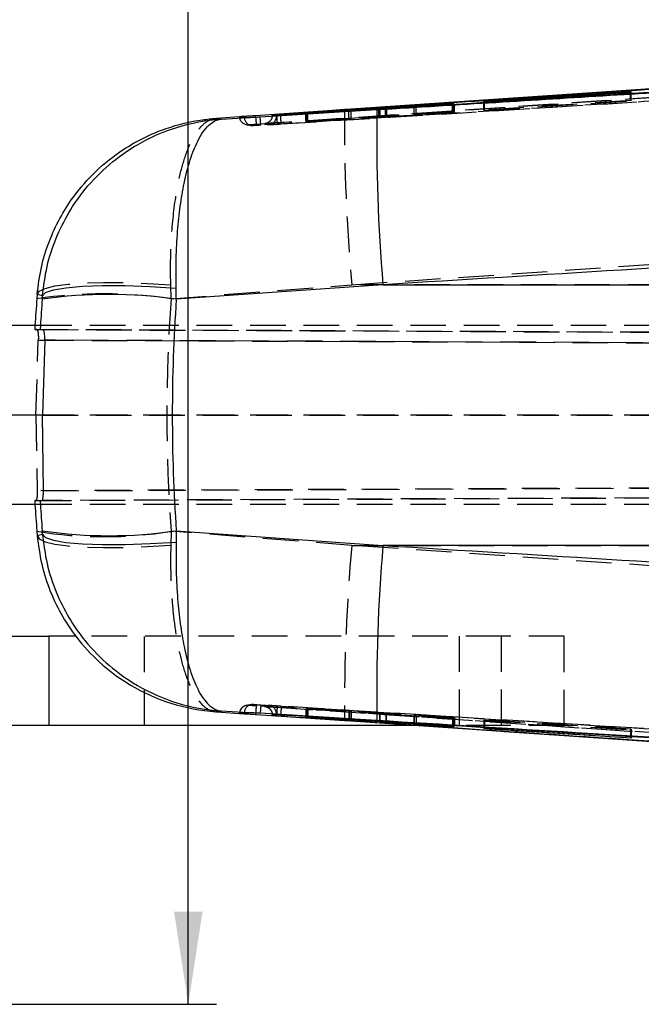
# Model space of a CAD drawing. Extents: x 72 to 515, y 20 to 374.
# Tile 3 of 25: x 167 to 196, y 43 to 90. Entities that reach past the tile are written whole.
import ezdxf

# ---------------------------------------------------------------- set-up
doc = ezdxf.new("R2010")
doc.units = 0
doc.header["$LTSCALE"] = 1.333333
doc.linetypes.add('HIDDEN', pattern=[1.905, 1.27, -0.635])
doc.layers.get('0').update_dxf_attribs({"linetype": 'CONTINUOUS'})
doc.styles.add('SLDTEXTSTYLE0', font='TXT', dxfattribs={"width": 0.75})
doc.dimstyles.new('SLDDIMSTYLE6', dxfattribs={"dimtxt": 4.666667, "dimasz": 4.402667, "dimexe": 0, "dimexo": 0.0625, "dimgap": 1.166667, "dimtad": 1, "dimdec": 1, "dimrnd": 1e-09, "dimzin": 12, "dimtxsty": 'SLDTEXTSTYLE0', "dimsah": 1, "dimcen": 0.09, "dimazin": 3, "dimtfac": 1, "dimtofl": 0, "dimtmove": 0, "dimatfit": 3, "dimtolj": 1, "dimtzin": 12})

# ---------------------------------------------------------------- blocks, each defined once
blk = doc.blocks.new('_D_8')
at = {"color": 179, "linetype": 'CONTINUOUS'}
for p, q in [((174.564, 98.956), (174.564, 122.746)), ((140.305, 98.956), (175.898, 98.956)), ((174.564, 43.465), (174.564, 98.956)), ((147.305, 43.465), (175.898, 43.465))]:
    blk.add_line(p, q, dxfattribs=at)
for points in [[(174.564, 98.956), (173.887, 94.554), (175.242, 94.554)], [(174.564, 43.465), (175.242, 47.868), (173.887, 47.868)]]:
    blk.add_solid(points, dxfattribs=at)
at = {"color": 179, "linetype": 'CONTINUOUS', "insert": (168.549, 106.886, 50.091), "char_height": 4.6667, "attachment_point": 1, "rotation": 90, "style": 'SLDTEXTSTYLE0'}
blk.add_mtext('55,5', dxfattribs=at)

msp = doc.modelspace()

# ---------------------------------------------------------------- linework, layer by layer
at = {"color": 7, "linetype": 'CONTINUOUS'}
for p, q in [((196.5862, 86.9602), (182.2903, 85.987)), ((195.5889, 86.806), (188.6154, 86.3529)), ((188.6362, 86.3402), (195.6097, 86.7887)), ((195.6097, 86.7887), (195.5889, 86.806)), ((195.5889, 86.7873), (195.5889, 86.806)), ((187.1284, 86.2776), (183.9306, 86.0505)), ((183.9937, 86.0403), (187.2142, 86.2289)), ((185.2916, 86.1312), (185.2916, 86.1163)), ((185.3905, 86.139), (187.1524, 86.2636)), ((187.1906, 86.2419), (185.3944, 86.1364)), ((185.3944, 86.1223), (185.3944, 86.1364)), ((187.1524, 86.2636), (187.1284, 86.2776)), ((187.1284, 86.2619), (187.1284, 86.2776)), ((187.2142, 86.2289), (187.1906, 86.2419)), ((187.1906, 86.2276), (187.1906, 86.2419)), ((188.6154, 86.3529), (188.6362, 86.3402)), ((177.221, 85.6426), (175.8983, 85.5526)), ((178.5577, 85.6996), (178.551, 85.6598)), ((178.5577, 85.7261), (178.5577, 85.726)), ((178.7606, 85.6834), (178.5577, 85.726)), ((178.5577, 85.726), (178.5577, 85.6996)), ((178.5577, 85.6996), (178.5577, 85.6996)), ((178.7407, 85.7393), (178.7601, 85.7406)), ((178.9589, 85.6933), (178.9586, 85.6932)), ((178.9589, 85.6949), (178.9589, 85.6933)), ((183.629, 86.0309), (180.1523, 85.8182)), ((180.1523, 85.8182), (180.1767, 85.8096)), ((180.1767, 85.8096), (182.1978, 85.9327)), ((182.2022, 85.9306), (180.2185, 85.7952)), ((180.2185, 85.7952), (180.2439, 85.7868)), ((180.2439, 85.7868), (183.6919, 86.0209)), ((182.2903, 85.987), (181.9863, 85.9662)), ((182.3003, 85.9264), (182.3003, 85.9379)), ((182.3034, 85.9266), (182.3034, 85.9381)), ((176.1465, 85.5164), (177.4146, 85.5944)), ((183.8152, 77.6493), (173.9941, 76.956)), ((183.8152, 77.6493), (241.9633, 77.6493)), ((167.3821, 77.1819), (167.3657, 76.9787)), ((173.9941, 76.956), (173.9831, 77.4927)), ((167.6207, 76.956), (167.6335, 77.1213)), ((167.593, 75.7069), (165.5387, 75.7069)), ((167.6063, 75.5181), (167.6514, 75.5179)), ((167.7379, 75.0176), (167.6288, 71.4569)), ((167.6288, 71.4569), (165.5387, 71.4569)), ((167.6757, 67.8611), (167.6288, 71.4569)), ((167.5914, 67.3957), (167.6067, 67.3957)), ((167.593, 67.2069), (165.5387, 67.2069)), ((167.6335, 65.7925), (167.6207, 65.9579)), ((173.9941, 65.9579), (173.9831, 65.4211)), ((173.9941, 65.9579), (183.8152, 65.2645)), ((167.3657, 65.9351), (167.3821, 65.7319)), ((241.9633, 65.2645), (183.8152, 65.2645)), ((165.8328, 60.9569), (167.9413, 60.9569)), ((167.9413, 60.9569), (167.9413, 56.7069)), ((169.2289, 60.9569), (167.9413, 60.9569)), ((175.8983, 57.3612), (177.221, 57.2712)), ((177.4146, 57.3194), (176.1465, 57.3974)), ((178.551, 57.254), (178.5577, 57.2142)), ((178.7606, 57.2304), (178.5577, 57.1878)), ((178.5577, 57.2142), (178.5577, 57.1878)), ((178.5577, 57.2142), (178.5577, 57.2142)), ((178.5577, 57.1878), (178.5577, 57.1878)), ((178.7407, 57.1745), (178.7601, 57.1732)), ((178.9586, 57.2206), (178.9589, 57.2205)), ((178.9589, 57.2205), (178.9589, 57.2189)), ((180.1508, 57.0956), (180.1769, 57.1046)), ((183.6646, 56.8807), (180.1508, 57.0956)), ((180.1769, 57.1046), (182.1976, 56.9814)), ((180.2199, 57.1188), (180.2451, 57.1269)), ((182.2037, 56.9834), (180.2199, 57.1188)), ((180.2451, 57.1269), (183.6568, 56.8953)), ((167.9413, 56.7069), (165.8328, 56.7069)), ((185.5208, 56.7069), (167.9413, 56.7069)), ((181.9863, 56.9476), (182.2903, 56.9268)), ((182.2037, 56.9939), (182.2037, 56.9834)), ((182.2903, 56.9268), (196.5862, 55.9536)), ((182.3041, 56.976), (182.3041, 56.9871)), ((183.9583, 56.8759), (187.2159, 56.685)), ((187.1274, 56.6365), (183.9664, 56.8611)), ((185.2916, 56.7978), (185.2916, 56.7824)), ((185.2934, 56.7977), (185.2934, 56.7827)), ((185.2934, 56.7827), (185.2936, 56.7824)), ((185.3891, 56.7748), (187.1517, 56.6502)), ((185.3956, 56.7917), (185.3956, 56.7773)), ((187.1911, 56.6718), (185.3956, 56.7773)), ((187.1274, 56.652), (187.1274, 56.6365)), ((187.1517, 56.6502), (187.1274, 56.6365)), ((187.1911, 56.6864), (187.1911, 56.6718)), ((187.2159, 56.685), (187.1911, 56.6718)), ((188.615, 56.5609), (188.6364, 56.5736)), ((195.5885, 56.1078), (188.615, 56.5609)), ((188.6364, 56.5736), (195.6099, 56.125)), ((189.5823, 56.4292), (224.671, 54.0373)), ((195.5885, 56.1264), (195.5885, 56.1078)), ((195.6099, 56.125), (195.5885, 56.1078))]:
    msp.add_line(p, q, dxfattribs=at)
at = {"color": 7, "linetype": 'HIDDEN'}
for p, q in [((195.5889, 86.3972), (195.5889, 86.7873)), ((195.6097, 86.3795), (195.6097, 86.7887)), ((185.2916, 86.1163), (185.2916, 85.7243)), ((185.2928, 85.7245), (185.2928, 86.1314)), ((185.3905, 85.7321), (185.3905, 86.139)), ((185.3944, 85.7294), (185.3944, 86.1223)), ((187.1284, 85.8706), (187.1284, 86.2619)), ((187.1524, 85.8564), (187.1524, 86.2636)), ((187.1906, 85.8342), (187.1906, 86.2276)), ((187.2142, 85.8209), (187.2142, 86.2289)), ((195.5889, 86.3972), (188.6154, 85.9453)), ((188.6154, 85.9453), (188.6154, 86.3529)), ((188.6362, 85.9323), (195.6097, 86.3795)), ((188.6362, 85.9323), (188.6362, 86.3402)), ((195.6097, 86.3795), (195.5889, 86.3972)), ((178.5577, 85.726), (178.5577, 85.6997)), ((178.7606, 85.659), (178.708, 85.6695)), ((178.7606, 85.6727), (178.7606, 85.659)), ((180.1523, 85.4127), (180.1523, 85.8182)), ((183.629, 85.6245), (180.1523, 85.4127)), ((180.1767, 85.4042), (180.1767, 85.8096)), ((180.2185, 85.3897), (180.2185, 85.7952)), ((180.2439, 85.381), (180.2439, 85.7868)), ((180.2439, 85.381), (183.6919, 85.6143)), ((182.1978, 85.5267), (182.1978, 85.9327)), ((182.2022, 85.5245), (182.2022, 85.9198)), ((182.3003, 85.5318), (182.3003, 85.9264)), ((182.3034, 85.5321), (182.3034, 85.9266)), ((183.629, 85.6245), (183.629, 86.0166)), ((183.6919, 85.6143), (183.6919, 86.0209)), ((183.9306, 85.6441), (183.9306, 86.0505)), ((187.1284, 85.8706), (183.9306, 85.6441)), ((183.9937, 85.6336), (183.9937, 86.0403)), ((183.9937, 85.6336), (187.2142, 85.8209)), ((185.3905, 85.7321), (187.1524, 85.8564)), ((187.1906, 85.8342), (185.3944, 85.7294)), ((187.1524, 85.8564), (187.1284, 85.8706)), ((187.2142, 85.8209), (187.1906, 85.8342)), ((188.6154, 85.9453), (188.6362, 85.9323)), ((177.3191, 85.2569), (177.5575, 85.215)), ((180.1523, 85.4127), (180.1767, 85.4042)), ((180.1767, 85.4042), (182.1978, 85.5267)), ((182.2022, 85.5245), (180.2185, 85.3897)), ((180.2185, 85.3897), (180.2439, 85.381)), ((173.7447, 76.9787), (182.3351, 77.6493)), ((225.0882, 77.6493), (182.3351, 77.6493)), ((173.7447, 76.9787), (173.7287, 77.6376)), ((167.3604, 75.5179), (167.2659, 75.5184)), ((167.2659, 75.5184), (167.5248, 75.5184)), ((270.4406, 75.0681), (167.3604, 75.5179)), ((167.5248, 75.5184), (167.6063, 75.5181)), ((232.5333, 75.7069), (167.593, 75.7069)), ((167.6514, 75.5179), (254.4762, 75.139)), ((167.3239, 71.4569), (167.4333, 75.0176)), ((167.4333, 75.0176), (270.7512, 74.5668)), ((254.5955, 74.6385), (167.7379, 75.0176)), ((167.3239, 71.4569), (167.378, 67.8611)), ((270.7512, 71.4411), (167.3239, 71.4569)), ((167.6288, 71.4569), (254.5955, 71.4436)), ((232.5333, 71.4569), (167.6288, 71.4569)), ((270.855, 68.3126), (167.378, 67.8611)), ((167.3223, 67.3957), (270.5451, 67.8461)), ((167.6757, 67.8611), (255.0592, 68.2424)), ((167.3223, 67.3957), (167.2659, 67.3954)), ((167.2659, 67.3954), (167.5248, 67.3954)), ((167.5248, 67.3954), (167.5914, 67.3957)), ((254.9402, 67.7768), (167.6067, 67.3957)), ((232.5333, 67.2069), (167.593, 67.2069)), ((173.7447, 65.9351), (173.7287, 65.2762)), ((182.3351, 65.2645), (173.7447, 65.9351)), ((182.3351, 65.2645), (225.0882, 65.2645)), ((189.4438, 60.9569), (169.2289, 60.9569)), ((172.4891, 56.7069), (172.4891, 60.9569)), ((187.444, 60.9569), (187.444, 56.7069)), ((189.4438, 60.9569), (189.4438, 56.7069)), ((192.4367, 60.9569), (189.4438, 60.9569)), ((192.4367, 56.7069), (192.4367, 60.9569)), ((177.5617, 57.701), (177.3143, 57.6532)), ((177.4271, 57.6656), (177.659, 57.7085)), ((180.2451, 57.5322), (180.2199, 57.5239)), ((183.6568, 57.3005), (180.2451, 57.5322)), ((180.2451, 57.5322), (180.2451, 57.1269)), ((178.5577, 57.2141), (178.5577, 57.1878)), ((178.708, 57.2443), (178.7606, 57.2549)), ((178.7606, 57.2549), (178.7606, 57.2411)), ((180.1769, 57.5096), (180.1508, 57.5009)), ((180.1508, 57.5009), (183.6646, 57.2859)), ((180.1508, 57.5009), (180.1508, 57.0956)), ((182.1976, 57.3866), (180.1769, 57.5096)), ((180.1769, 57.5096), (180.1769, 57.1046)), ((180.2199, 57.5239), (182.2037, 57.3886)), ((180.2199, 57.5239), (180.2199, 57.1188)), ((182.1976, 57.3866), (182.1976, 56.9814)), ((182.2037, 57.3886), (182.2037, 56.9939)), ((182.2998, 57.3809), (182.2998, 56.9758)), ((182.3041, 56.9871), (182.3041, 57.3811)), ((183.6568, 57.3005), (183.6568, 56.8953)), ((183.6646, 57.2859), (183.6646, 56.8807)), ((187.2159, 57.0906), (183.9583, 57.2812)), ((183.9583, 57.2812), (183.9583, 56.8759)), ((183.9664, 57.2663), (187.1274, 57.0421)), ((183.9664, 57.2663), (183.9664, 56.8755)), ((185.2916, 57.1878), (185.2916, 56.7978)), ((185.2934, 57.188), (185.2934, 56.7977)), ((187.1517, 57.0557), (185.3891, 57.1802)), ((185.3891, 57.1802), (185.3891, 56.7748)), ((185.3956, 57.1827), (187.1911, 57.0773)), ((185.3956, 57.1827), (185.3956, 56.7917)), ((187.1911, 57.0773), (187.2159, 57.0906)), ((187.1911, 57.0773), (187.1911, 56.6864)), ((187.2159, 57.0906), (187.2159, 56.685)), ((189.4438, 56.7069), (185.5208, 56.7069)), ((187.1274, 57.0421), (187.1517, 57.0557)), ((187.1274, 57.0421), (187.1274, 56.652)), ((187.1517, 57.0557), (187.1517, 56.6502)), ((188.6364, 56.979), (188.615, 56.9664)), ((188.615, 56.9664), (195.5885, 56.5137)), ((188.615, 56.9664), (188.615, 56.5609)), ((195.6099, 56.5309), (188.6364, 56.979)), ((188.6364, 56.979), (188.6364, 56.5736)), ((192.4367, 56.7069), (189.4438, 56.7069)), ((195.5885, 56.5137), (195.6099, 56.5309)), ((195.5885, 56.5137), (195.5885, 56.1264)), ((195.6099, 56.5309), (195.6099, 56.125))]:
    msp.add_line(p, q, dxfattribs=at)
at = {"color": 8, "linetype": 'CONTINUOUS'}
for p, q in [((178.708, 85.6695), (178.5577, 85.6996)), ((178.7606, 85.6834), (178.7606, 85.6727)), ((182.2022, 85.9198), (182.2022, 85.9306)), ((183.629, 86.0166), (183.629, 86.0309)), ((178.5577, 57.2142), (178.708, 57.2443)), ((178.7606, 57.2411), (178.7606, 57.2304)), ((183.9664, 56.8755), (183.9664, 56.8611))]:
    msp.add_line(p, q, dxfattribs=at)
at = {"color": 7, "linetype": 'CONTINUOUS', "flags": 128}
for points in [[(224.6711, 88.8758), (217.5826, 88.3921), (189.5959, 86.4864)], [(181.9863, 85.9662), (181.1865, 85.9117), (177.7614, 85.6777)], [(177.9814, 85.6248), (178.7493, 85.672), (181.9901, 85.8714), (183.5297, 85.966)], [(167.6335, 77.1213), (167.7794, 77.2752), (168.1547, 77.4049), (168.746, 77.5057), (169.5322, 77.574), (170.4852, 77.6074), (171.571, 77.6047), (172.751, 77.566), (173.9831, 77.4927)], [(167.6335, 65.7925), (167.7794, 65.6386), (168.1547, 65.5089), (168.746, 65.4081), (169.5322, 65.3398), (170.4852, 65.3064), (171.571, 65.3091), (172.751, 65.3478), (173.9831, 65.4211)], [(177.7614, 57.2361), (178.5233, 57.184), (181.9863, 56.9476)], [(183.5297, 56.9478), (182.7368, 56.9966), (179.4959, 57.1958), (177.9819, 57.289)], [(182.2903, 56.9268), (212.1983, 54.9006), (227.8645, 53.8414)]]:
    msp.add_lwpolyline(points, dxfattribs=at)
at = {"color": 7, "linetype": 'HIDDEN', "flags": 128}
for points in [[(182.3351, 77.6493), (197.5566, 78.6857), (225.0933, 80.5631)], [(167.3821, 77.1819), (167.477, 77.3389), (167.7604, 77.4759), (168.2239, 77.5889), (168.8542, 77.6746), (169.6329, 77.7306), (170.5374, 77.7551), (171.5413, 77.7474), (172.6155, 77.7079), (173.7287, 77.6376)], [(167.3821, 65.7319), (167.477, 65.5749), (167.7604, 65.4379), (168.2239, 65.3249), (168.8542, 65.2392), (169.6329, 65.1833), (170.5374, 65.1588), (171.5413, 65.1664), (172.6155, 65.2059), (173.7287, 65.2762)], [(225.0933, 62.3507), (197.5566, 64.2281), (182.3351, 65.2645)]]:
    msp.add_lwpolyline(points, dxfattribs=at)
at = {"color": 7, "linetype": 'HIDDEN'}
for centre, radius, start, end in [((177.3997, 85.6532), 0.4059, 183.99816, 273.87509), ((178.3546, 85.6589), 0.406, 273.57016, 0.0038), ((268.3838, 85.4238), 86.3992, 179.640253, 185.162622), ((177.634, 85.6105), 0.4059, 183.64313, 273.53839), ((170.5552, 55.6526), 21.5633, 81.49399, 98.50601), ((170.5552, 85.5351), 19.8578, 260.75731, 279.24269), ((268.3838, 57.49), 86.3992, 174.837378, 180.359747), ((177.3997, 57.2606), 0.4059, 86.12756, 176.00129), ((177.634, 57.3033), 0.4059, 86.46221, 176.35796), ((178.3546, 57.2549), 0.406, 0.0007, 86.43416)]:
    msp.add_arc(centre, radius, start, end, dxfattribs=at)
at = {"color": 7, "linetype": 'CONTINUOUS'}
for centre, radius, start, end in [((268.9609, 84.7352), 85.4401, 179.174601, 184.757209), ((170.8074, 55.1715), 22.0163, 81.6775, 98.3225), ((170.8074, 87.7423), 22.0163, 261.6775, 278.3225), ((268.9609, 58.1786), 85.4401, 175.242791, 180.825399)]:
    msp.add_arc(centre, radius, start, end, dxfattribs=at)
for centre, major_axis, ratio, start_param, end_param in [((238.9946, 71.4569), (71.8462, 0), 0.9889184, 3.0637973, 3.0817399), ((237.6731, 71.4569), (0, 71.05), 0.8989515, 1.4933218, 1.6482708), ((238.9946, 71.4569), (71.8462, 0), 0.9889184, 3.2014454, 3.219388)]:
    msp.add_ellipse(centre, major_axis=major_axis, ratio=ratio, start_param=start_param, end_param=end_param, dxfattribs=at)
at = {"color": 8, "linetype": 'CONTINUOUS'}
for start_param, end_param in [(1.4933218, 1.5109436), (1.6306491, 1.6482708)]:
    msp.add_ellipse((237.6731, 71.4569), major_axis=(0, 71.05), ratio=0.9889257, start_param=start_param, end_param=end_param, dxfattribs=at)
at = {"color": 7, "linetype": 'HIDDEN'}
for centre, major_axis, ratio, start_param, end_param in [((238.9946, 71.4569), (0, 71.05), 0.921152, 1.493001, 1.6485916), ((238.9946, 71.4569), (71.8462, 0), 0.9889184, 3.0817399, 3.0843977), ((237.6731, 71.4569), (0, 71.05), 0.9889257, 1.5109436, 1.5136014), ((238.9946, 71.4569), (71.8462, 0), 0.9889184, 3.1987876, 3.2014454), ((237.6731, 71.4569), (0, 71.05), 0.9889257, 1.6279913, 1.6306491)]:
    msp.add_ellipse(centre, major_axis=major_axis, ratio=ratio, start_param=start_param, end_param=end_param, dxfattribs=at)
at = {"color": 7, "linetype": 'CONTINUOUS'}
for points, knots in [([(178.7601, 85.7406), (178.9327, 85.7523), (180.1854, 85.8367), (185.7589, 86.212), (201.8005, 87.2918), (216.762, 88.2968), (227.4027, 89.0115)], [0, 0, 0, 0, 0.01064376, 0.07726344, 0.3437422, 1, 1, 1, 1]), ([(234.2211, 89.0971), (225.0105, 88.533), (206.5894, 87.4046), (188.169, 86.2648), (178.9589, 85.6949)], [0, 0, 0, 0, 0.5, 1, 1, 1, 1]), ([(234.2203, 89.0879), (225.0018, 88.5244), (206.5809, 87.3985), (188.1609, 86.2614), (178.9589, 85.6933)], [0, 0, 0, 0, 0.5004367, 1, 1, 1, 1]), ([(227.8645, 89.0724), (222.6425, 88.7195), (207.4509, 87.6927), (192.2596, 86.6628), (182.2903, 85.987)], [0, 0, 0, 0, 0.3437488, 1, 1, 1, 1]), ([(183.5297, 85.966), (183.7651, 85.9804), (185.0807, 86.0613), (190.02, 86.3646), (207.1509, 87.4148), (223.2022, 88.3909), (235.6296, 89.1466)], [0, 0, 0, 0, 0.0135521, 0.0757581, 0.284419, 1, 1, 1, 1]), ([(185.3944, 86.1364), (185.378, 86.1354), (185.3396, 86.1332), (185.3014, 86.1312), (185.2898, 86.1309), (185.2923, 86.1314), (185.2928, 86.1314)], [0, 0, 0, 0, 0.2493025, 0.5814106, 0.9134095, 1, 1, 1, 1]), ([(185.2928, 86.1314), (185.2986, 86.132), (185.3104, 86.1332), (185.3517, 86.1363), (185.3821, 86.1384), (185.3905, 86.139)], [0, 0, 0, 0, 0.4195652, 0.8391011, 1, 1, 1, 1]), ([(177.221, 85.6426), (177.1776, 85.6394), (177.0778, 85.6321), (177.0041, 85.6263), (176.9973, 85.6253), (176.9948, 85.6249)], [0, 0, 0, 0, 0.3244149, 0.746739, 1, 1, 1, 1]), ([(176.9948, 85.6249), (176.9988, 85.6242), (177.0208, 85.6202), (177.0998, 85.606), (177.1731, 85.5939), (177.2288, 85.5847)], [0, 0, 0, 0, 0.0504946, 0.2767381, 1, 1, 1, 1]), ([(177.7614, 85.6777), (177.6592, 85.671), (177.4699, 85.6586), (177.2986, 85.6481), (177.2288, 85.6431), (177.221, 85.6426)], [0, 0, 0, 0, 0.5106833, 0.9454036, 1, 1, 1, 1]), ([(177.4146, 85.5944), (177.4285, 85.5952), (177.5002, 85.5992), (177.6631, 85.6069), (177.8532, 85.617), (177.9605, 85.6235), (177.9814, 85.6248)], [0, 0, 0, 0, 0.0968362, 0.4995131, 0.9028961, 1, 1, 1, 1]), ([(178.5577, 85.726), (178.5598, 85.7263), (178.564, 85.7268), (178.5989, 85.7294), (178.6507, 85.7331), (178.7017, 85.7367), (178.7325, 85.7388), (178.7407, 85.7393)], [0, 0, 0, 0, 0.2297658, 0.4595428, 0.6889844, 0.9178229, 1, 1, 1, 1]), ([(178.9589, 85.6949), (178.936, 85.6935), (178.8904, 85.6907), (178.8304, 85.6871), (178.7857, 85.6846), (178.7641, 85.6835), (178.7615, 85.6834), (178.7606, 85.6834)], [0, 0, 0, 0, 0.2211255, 0.4422438, 0.6636538, 0.8855587, 1, 1, 1, 1]), ([(182.1978, 85.9327), (182.2196, 85.934), (182.2632, 85.9366), (182.299, 85.9384), (182.3059, 85.9385), (182.3012, 85.938), (182.3003, 85.9379)], [0, 0, 0, 0, 0.30893884, 0.61790931, 0.92604215, 1, 1, 1, 1]), ([(182.3003, 85.9379), (182.2927, 85.9372), (182.2776, 85.9359), (182.2354, 85.9329), (182.2076, 85.9309), (182.2022, 85.9306)], [0, 0, 0, 0, 0.4459248, 0.8918409, 1, 1, 1, 1]), ([(183.9306, 86.0505), (183.9059, 86.0488), (183.8566, 86.0454), (183.7694, 86.0397), (183.6904, 86.0347), (183.6475, 86.032), (183.629, 86.0309)], [0, 0, 0, 0, 0.2662565, 0.5325101, 0.7989096, 1, 1, 1, 1]), ([(183.6919, 86.0209), (183.7164, 86.0226), (183.7653, 86.0259), (183.8521, 86.0315), (183.9315, 86.0365), (183.9749, 86.0391), (183.9937, 86.0403)], [0, 0, 0, 0, 0.2653059, 0.5306073, 0.7960684, 1, 1, 1, 1]), ([(167.3821, 77.1819), (167.4357, 77.6137), (167.5429, 78.4775), (168.0397, 80.0693), (168.8953, 81.6521), (170.1504, 83.0787), (171.6146, 84.244), (173.3367, 85.0869), (174.8635, 85.4528), (175.6709, 85.5372), (175.892, 85.5522), (175.8983, 85.5526)], [0, 0, 0, 0, 0.09858673, 0.19717957, 0.37802715, 0.50556706, 0.63313275, 0.8099464, 0.94808807, 0.9985109, 1, 1, 1, 1]), ([(167.6335, 77.1213), (167.6922, 77.5892), (167.8096, 78.525), (168.2477, 79.8562), (168.8601, 81.0895), (169.6946, 82.2852), (170.7815, 83.3924), (172.2354, 84.426), (174.0278, 85.2127), (175.4203, 85.4705), (176.1401, 85.516), (176.1465, 85.5164)], [0, 0, 0, 0, 0.106349, 0.2127061, 0.3159321, 0.419169, 0.5453591, 0.6715723, 0.8308994, 0.9985167, 1, 1, 1, 1]), ([(173.9831, 77.4927), (173.9802, 77.957), (173.9745, 78.8855), (174.0468, 80.1954), (174.1752, 81.4003), (174.3712, 82.5586), (174.6459, 83.6183), (175.0328, 84.5896), (175.5307, 85.3006), (175.933, 85.5004), (176.1446, 85.5162), (176.1465, 85.5164)], [0, 0, 0, 0, 0.10634956, 0.21270721, 0.31593326, 0.41917031, 0.54536031, 0.67157338, 0.83090046, 0.99851656, 1, 1, 1, 1]), ([(175.8983, 85.5526), (175.9398, 85.5463), (176.0238, 85.5335), (176.1052, 85.5221), (176.1465, 85.5164)], [0, 0, 0, 0, 0.4929024, 1, 1, 1, 1]), ([(177.2288, 85.5847), (177.2389, 85.585), (177.2592, 85.5857), (177.3547, 85.591), (177.4131, 85.5943), (177.4146, 85.5944)], [0, 0, 0, 0, 0.4910476, 0.9868589, 1, 1, 1, 1]), ([(237.8754, 80.9484), (227.4228, 80.3135), (209.4025, 79.2189), (191.3827, 78.1135), (183.8152, 77.6493)], [0, 0, 0, 0, 0.5800413, 1, 1, 1, 1]), ([(167.6335, 77.1213), (167.5912, 77.1306), (167.5073, 77.1491), (167.4236, 77.171), (167.3821, 77.1819)], [0, 0, 0, 0, 0.5038687, 1, 1, 1, 1]), ([(167.7379, 75.0176), (167.7379, 75.0177), (167.7379, 75.0183), (167.7381, 75.0207), (167.7386, 75.0304), (167.7406, 75.0694), (167.7426, 75.1604), (167.7359, 75.2907), (167.7153, 75.414), (167.6856, 75.5006), (167.663, 75.512), (167.6514, 75.5179)], [0, 0, 0, 0, 0.0004407, 0.0022036, 0.0092549, 0.037467, 0.1507674, 0.3576798, 0.5652136, 0.7772958, 1, 1, 1, 1]), ([(167.6067, 67.3957), (167.6158, 67.4014), (167.634, 67.4127), (167.6585, 67.5004), (167.6749, 67.6289), (167.6792, 67.7583), (167.6765, 67.8374), (167.6757, 67.8611)], [0, 0, 0, 0, 0.2277149, 0.4554671, 0.6819324, 0.9046864, 1, 1, 1, 1]), ([(167.3821, 65.7319), (167.4236, 65.7428), (167.5073, 65.7647), (167.5912, 65.7832), (167.6335, 65.7925)], [0, 0, 0, 0, 0.4961313, 1, 1, 1, 1]), ([(167.3821, 65.7319), (167.4393, 65.279), (167.5536, 64.3731), (167.9758, 63.0715), (168.5721, 61.8522), (169.3955, 60.6562), (170.472, 59.5441), (171.9269, 58.4926), (173.7385, 57.6817), (175.1575, 57.4113), (175.892, 57.3616), (175.8983, 57.3612)], [0, 0, 0, 0, 0.1034006, 0.2068087, 0.3097971, 0.4127969, 0.5390385, 0.6653037, 0.8275778, 0.9985113, 1, 1, 1, 1]), ([(167.6335, 65.7925), (167.6922, 65.3246), (167.8096, 64.3888), (168.2477, 63.0576), (168.8601, 61.8243), (169.6946, 60.6286), (170.7815, 59.5215), (172.2354, 58.4878), (174.0278, 57.7011), (175.4203, 57.4433), (176.1401, 57.3978), (176.1465, 57.3974)], [0, 0, 0, 0, 0.106349, 0.2127061, 0.3159321, 0.419169, 0.5453591, 0.6715723, 0.8308994, 0.9985167, 1, 1, 1, 1]), ([(173.9831, 65.4211), (173.9801, 64.9626), (173.974, 64.0337), (174.0462, 62.7287), (174.1743, 61.5172), (174.3693, 60.3662), (174.6437, 59.2994), (175.0307, 58.328), (175.5307, 57.613), (175.933, 57.4134), (176.1446, 57.3976), (176.1465, 57.3974)], [0, 0, 0, 0, 0.1050038, 0.2127095, 0.3147631, 0.4191729, 0.5433562, 0.6715834, 0.8309056, 0.9985166, 1, 1, 1, 1]), ([(183.8152, 65.2645), (191.3827, 64.8003), (209.4025, 63.6949), (227.4228, 62.6003), (237.8754, 61.9654)], [0, 0, 0, 0, 0.4199587, 1, 1, 1, 1]), ([(176.1465, 57.3974), (176.1052, 57.3917), (176.0238, 57.3803), (175.9398, 57.3675), (175.8983, 57.3612)], [0, 0, 0, 0, 0.5070976, 1, 1, 1, 1]), ([(176.9948, 57.2889), (176.9993, 57.2897), (177.0217, 57.2938), (177.1008, 57.3079), (177.1735, 57.3199), (177.2288, 57.3291)], [0, 0, 0, 0, 0.0565615, 0.2828077, 1, 1, 1, 1]), ([(177.221, 57.2712), (177.1776, 57.2744), (177.0778, 57.2817), (177.004, 57.2875), (176.9973, 57.2885), (176.9948, 57.2889)], [0, 0, 0, 0, 0.3243249, 0.7465319, 1, 1, 1, 1]), ([(177.221, 57.2712), (177.2736, 57.2677), (177.3924, 57.2597), (177.5867, 57.2478), (177.7173, 57.239), (177.7614, 57.2361)], [0, 0, 0, 0, 0.3449917, 0.778733, 1, 1, 1, 1]), ([(177.2288, 57.3291), (177.2389, 57.3288), (177.2589, 57.3282), (177.3536, 57.3229), (177.4121, 57.3195), (177.4146, 57.3194)], [0, 0, 0, 0, 0.4890733, 0.9781502, 1, 1, 1, 1]), ([(177.9819, 57.289), (177.8995, 57.2938), (177.7305, 57.3037), (177.5377, 57.3127), (177.4462, 57.3177), (177.4146, 57.3194)], [0, 0, 0, 0, 0.38413444, 0.78719243, 1, 1, 1, 1]), ([(178.5577, 57.1878), (178.5598, 57.1875), (178.564, 57.187), (178.5989, 57.1844), (178.6507, 57.1807), (178.7017, 57.1771), (178.7325, 57.175), (178.7407, 57.1745)], [0, 0, 0, 0, 0.2297658, 0.4595428, 0.6889844, 0.9178229, 1, 1, 1, 1]), ([(178.7601, 57.1732), (178.9327, 57.1615), (180.1854, 57.0772), (185.7589, 56.7018), (201.8005, 55.622), (216.762, 54.6171), (227.4027, 53.9023)], [0, 0, 0, 0, 0.01064376, 0.07726344, 0.3437422, 1, 1, 1, 1]), ([(178.9589, 57.2189), (178.936, 57.2203), (178.8904, 57.2231), (178.8304, 57.2267), (178.7857, 57.2292), (178.7641, 57.2303), (178.7615, 57.2304), (178.7606, 57.2304)], [0, 0, 0, 0, 0.2211252, 0.4422432, 0.6636529, 0.8855576, 1, 1, 1, 1]), ([(178.9589, 57.2205), (188.1609, 56.6524), (206.5809, 55.5153), (225.0018, 54.3894), (234.2203, 53.8259)], [0, 0, 0, 0, 0.49956328, 1, 1, 1, 1]), ([(234.2211, 53.8167), (225.0105, 54.3808), (206.5894, 55.5092), (188.169, 56.649), (178.9589, 57.2189)], [0, 0, 0, 0, 0.5, 1, 1, 1, 1]), ([(182.1976, 56.9814), (182.2194, 56.9801), (182.2629, 56.9775), (182.2906, 56.9761), (182.2983, 56.9758), (182.2998, 56.9758)], [0, 0, 0, 0, 0.4462329, 0.8925004, 1, 1, 1, 1]), ([(182.3004, 56.976), (182.3012, 56.976), (182.3037, 56.9761), (182.2766, 56.9783), (182.2373, 56.9811), (182.2093, 56.9831), (182.2037, 56.9834)], [0, 0, 0, 0, 0.1700954, 0.5385922, 0.9076816, 1, 1, 1, 1]), ([(235.6296, 53.7673), (235.377, 53.7826), (234.0441, 53.8635), (228.3898, 54.2067), (214.4324, 55.0557), (198.3987, 56.0349), (186.6865, 56.754), (183.5297, 56.9478)], [0, 0, 0, 0, 0.0145447, 0.0767507, 0.3255745, 0.8182256, 1, 1, 1, 1]), ([(183.6568, 56.8953), (183.6813, 56.8936), (183.7303, 56.8903), (183.8174, 56.8846), (183.8965, 56.8796), (183.9397, 56.877), (183.9583, 56.8759)], [0, 0, 0, 0, 0.266233, 0.5324567, 0.7988445, 1, 1, 1, 1]), ([(183.9664, 56.8611), (183.9419, 56.8628), (183.8928, 56.8662), (183.8058, 56.8719), (183.7265, 56.8769), (183.6834, 56.8796), (183.6646, 56.8807)], [0, 0, 0, 0, 0.2653295, 0.5306492, 0.7961297, 1, 1, 1, 1]), ([(185.3956, 56.7773), (185.374, 56.7786), (185.3309, 56.7811), (185.302, 56.7825), (185.2953, 56.7826), (185.2934, 56.7827)], [0, 0, 0, 0, 0.4198922, 0.8398148, 1, 1, 1, 1]), ([(185.2939, 56.7822), (185.3007, 56.7815), (185.3142, 56.7803), (185.3554, 56.7772), (185.3833, 56.7752), (185.3891, 56.7748)], [0, 0, 0, 0, 0.4414986, 0.883128, 1, 1, 1, 1])]:
    msp.add_open_spline(points, degree=3, knots=knots, dxfattribs=at)
at = {"color": 7, "linetype": 'HIDDEN'}
for points, knots in [([(177.7927, 85.2746), (186.0252, 85.833), (197.504, 86.6116), (214.2049, 87.742), (222.6734, 88.3145), (227.8955, 88.6675)], [0, 0, 0, 0, 0.49293774, 0.68732065, 1, 1, 1, 1]), ([(235.664, 88.7526), (225.2743, 88.1201), (206.0583, 86.9502), (186.8432, 85.7688), (178.0173, 85.2261)], [0, 0, 0, 0, 0.54067991, 1, 1, 1, 1]), ([(227.4259, 88.6174), (219.3187, 88.0717), (211.2022, 87.5253), (194.9881, 86.432), (186.881, 85.8848), (178.7833, 85.3382)], [0, 0, 0, 0, 0.4999999, 0.5005763, 1, 1, 1, 1]), ([(178.9729, 85.2881), (188.1751, 85.8561), (206.5957, 86.9933), (225.0172, 88.1193), (234.236, 88.6828)], [0, 0, 0, 0, 0.4995615, 1, 1, 1, 1]), ([(177.7614, 85.6777), (177.7645, 85.6329), (177.7707, 85.5425), (177.7796, 85.4217), (177.7869, 85.3291), (177.7913, 85.2814), (177.7923, 85.2764), (177.7927, 85.2746)], [0, 0, 0, 0, 0.2129077, 0.4287931, 0.6446788, 0.8672082, 1, 1, 1, 1]), ([(178.0173, 85.2261), (178.0155, 85.2319), (178.0119, 85.2436), (178.0024, 85.3372), (177.9916, 85.4696), (177.9847, 85.5738), (177.9814, 85.6248)], [0, 0, 0, 0, 0.2525372, 0.5050738, 0.7576104, 1, 1, 1, 1]), ([(178.551, 85.6598), (178.5474, 85.6278), (178.5389, 85.5503), (178.4738, 85.4412), (178.3682, 85.3462), (178.2613, 85.3032), (178.1954, 85.2963), (178.179, 85.2945)], [0, 0, 0, 0, 0.169159, 0.4094723, 0.6497876, 0.9126764, 1, 1, 1, 1]), ([(178.5577, 85.6996), (178.5581, 85.6998), (178.5593, 85.7005), (178.5779, 85.705), (178.6223, 85.7147), (178.6803, 85.727), (178.7217, 85.7354), (178.7407, 85.7393)], [0, 0, 0, 0, 0.0990858, 0.3273059, 0.57722884, 0.80687179, 1, 1, 1, 1]), ([(178.7601, 85.7406), (178.7636, 85.6883), (178.7705, 85.5828), (178.7786, 85.4495), (178.7836, 85.3559), (178.7834, 85.3441), (178.7833, 85.3382)], [0, 0, 0, 0, 0.2469813, 0.4979876, 0.7489937, 1, 1, 1, 1]), ([(178.8899, 85.6807), (178.8798, 85.6789), (178.8481, 85.6731), (178.8059, 85.6658), (178.7689, 85.6597), (178.7634, 85.6592), (178.7606, 85.659)], [0, 0, 0, 0, 0.13381137, 0.42314603, 0.71176436, 1, 1, 1, 1]), ([(178.9729, 85.2881), (178.9739, 85.2944), (178.9758, 85.3071), (178.9736, 85.4009), (178.9678, 85.5345), (178.9617, 85.6403), (178.9586, 85.6932)], [0, 0, 0, 0, 0.2500008, 0.5000006, 0.7500003, 1, 1, 1, 1]), ([(183.9306, 85.6441), (183.9059, 85.6424), (183.8566, 85.639), (183.7694, 85.6333), (183.6904, 85.6283), (183.6475, 85.6257), (183.629, 85.6245)], [0, 0, 0, 0, 0.2662569, 0.532499, 0.7988977, 1, 1, 1, 1]), ([(183.6919, 85.6143), (183.7164, 85.616), (183.7653, 85.6193), (183.8521, 85.6249), (183.9315, 85.6299), (183.9749, 85.6325), (183.9937, 85.6336)], [0, 0, 0, 0, 0.2653064, 0.5306082, 0.7960567, 1, 1, 1, 1]), ([(185.3944, 85.7294), (185.378, 85.7284), (185.3396, 85.7262), (185.3014, 85.7243), (185.2898, 85.724), (185.2923, 85.7244), (185.2928, 85.7245)], [0, 0, 0, 0, 0.2493023, 0.5814119, 0.9134125, 1, 1, 1, 1]), ([(185.2928, 85.7245), (185.2985, 85.7251), (185.3101, 85.7263), (185.3511, 85.7293), (185.3818, 85.7315), (185.3905, 85.7321)], [0, 0, 0, 0, 0.4135969, 0.8330966, 1, 1, 1, 1]), ([(173.7287, 77.6376), (173.7243, 78.0607), (173.7154, 78.9163), (173.7896, 80.4781), (173.9721, 82.0083), (174.2814, 83.371), (174.6676, 84.4592), (175.1486, 85.2171), (175.5913, 85.505), (175.8306, 85.5487), (175.8965, 85.5525), (175.8983, 85.5526)], [0, 0, 0, 0, 0.0975211, 0.1971815, 0.3780251, 0.503496, 0.6331418, 0.8099515, 0.9480895, 0.9985108, 1, 1, 1, 1]), ([(177.659, 85.2054), (177.5841, 85.2193), (177.5093, 85.2333), (177.4272, 85.2482), (177.4271, 85.2482)], [0, 0, 0, 0, 0.99983363, 1, 1, 1, 1]), ([(177.4272, 85.2482), (177.4308, 85.2486), (177.4381, 85.2495), (177.5006, 85.2542), (177.5939, 85.2609), (177.6972, 85.2681), (177.7657, 85.2728), (177.7927, 85.2746)], [0, 0, 0, 0, 0.2128616, 0.4300254, 0.6446826, 0.8593684, 1, 1, 1, 1]), ([(178.0173, 85.2261), (177.9957, 85.2248), (177.933, 85.2209), (177.8339, 85.215), (177.7389, 85.2094), (177.6736, 85.2058), (177.6639, 85.2055), (177.659, 85.2054)], [0, 0, 0, 0, 0.1157874, 0.3372521, 0.5586613, 0.780058, 1, 1, 1, 1]), ([(178.7833, 85.3382), (178.7749, 85.3376), (178.6982, 85.3325), (178.5535, 85.3225), (178.3707, 85.3096), (178.2388, 85.3), (178.1834, 85.2954), (178.1801, 85.2948), (178.179, 85.2945)], [0, 0, 0, 0, 0.0263179, 0.241047, 0.4557994, 0.6901819, 0.9047185, 1, 1, 1, 1]), ([(178.179, 85.2945), (178.1834, 85.2936), (178.2052, 85.2888), (178.2721, 85.2746), (178.3348, 85.2625), (178.3799, 85.2537)], [0, 0, 0, 0, 0.06528756, 0.32643781, 1, 1, 1, 1]), ([(178.3799, 85.2537), (178.3882, 85.254), (178.4047, 85.2545), (178.5139, 85.2605), (178.6716, 85.2697), (178.835, 85.2796), (178.938, 85.2859), (178.9729, 85.2881)], [0, 0, 0, 0, 0.2216111, 0.44320337, 0.66485177, 0.88661939, 1, 1, 1, 1]), ([(182.1978, 85.5267), (182.2196, 85.528), (182.2632, 85.5305), (182.299, 85.5323), (182.3059, 85.5324), (182.3012, 85.5319), (182.3003, 85.5318)], [0, 0, 0, 0, 0.3089384, 0.6179075, 0.9260434, 1, 1, 1, 1]), ([(182.3003, 85.5318), (182.2927, 85.5311), (182.2776, 85.5298), (182.2354, 85.5268), (182.2076, 85.5249), (182.2022, 85.5245)], [0, 0, 0, 0, 0.445932, 0.8918464, 1, 1, 1, 1]), ([(167.3604, 75.5179), (167.3702, 75.5122), (167.3899, 75.5008), (167.4164, 75.4123), (167.4341, 75.2827), (167.4392, 75.1425), (167.4349, 75.0522), (167.4333, 75.0176)], [0, 0, 0, 0, 0.2193198, 0.4386983, 0.6561228, 0.8683699, 1, 1, 1, 1]), ([(167.378, 67.8611), (167.3794, 67.8065), (167.3823, 67.6972), (167.3727, 67.5555), (167.3557, 67.4509), (167.3374, 67.4017), (167.3261, 67.3972), (167.3223, 67.3957)], [0, 0, 0, 0, 0.21933068, 0.43861655, 0.65939714, 0.88397518, 1, 1, 1, 1]), ([(173.7287, 65.2762), (173.7243, 64.8329), (173.7155, 63.9356), (173.781, 62.6644), (173.9026, 61.4731), (174.0931, 60.3296), (174.3645, 59.2683), (174.7533, 58.2933), (175.2627, 57.5721), (175.6776, 57.374), (175.8965, 57.3613), (175.8983, 57.3612)], [0, 0, 0, 0, 0.1021709, 0.2068106, 0.3086431, 0.4127994, 0.5370523, 0.6653145, 0.8275838, 0.9985112, 1, 1, 1, 1]), ([(177.268, 57.6442), (177.2351, 57.6302), (177.1603, 57.5983), (177.0683, 57.5061), (177.0065, 57.3959), (177.0026, 57.3183), (177.0011, 57.2882)], [0, 0, 0, 0, 0.2253829, 0.5117187, 0.8103596, 1, 1, 1, 1]), ([(177.7927, 57.6392), (177.7657, 57.641), (177.6972, 57.6457), (177.5939, 57.6529), (177.5006, 57.6596), (177.4381, 57.6643), (177.4308, 57.6652), (177.4272, 57.6656)], [0, 0, 0, 0, 0.1406316, 0.3553174, 0.5699746, 0.7871384, 1, 1, 1, 1]), ([(177.659, 57.7085), (177.6605, 57.7084), (177.665, 57.7084), (177.7039, 57.7064), (177.7847, 57.7017), (177.8933, 57.6953), (177.9759, 57.6902), (178.0171, 57.6877)], [0, 0, 0, 0, 0.1154185, 0.3365882, 0.5577791, 0.7789874, 1, 1, 1, 1]), ([(177.7927, 57.6392), (177.7923, 57.6374), (177.7913, 57.6325), (177.7869, 57.5847), (177.7796, 57.4922), (177.7707, 57.3713), (177.7645, 57.281), (177.7614, 57.2361)], [0, 0, 0, 0, 0.1327918, 0.3553212, 0.5712069, 0.7870923, 1, 1, 1, 1]), ([(227.8954, 54.2463), (219.427, 54.8189), (203.8168, 55.8743), (187.116, 57.0064), (178.8836, 57.5652), (177.7927, 57.6392)], [0, 0, 0, 0, 0.5070623, 0.9346842, 1, 1, 1, 1]), ([(178.0176, 57.6877), (178.0158, 57.6818), (178.0121, 57.6702), (178.0025, 57.5766), (177.9918, 57.4442), (177.985, 57.34), (177.9817, 57.289)], [0, 0, 0, 0, 0.2525368, 0.5050743, 0.7576106, 1, 1, 1, 1]), ([(178.0171, 57.6877), (188.4064, 57.0491), (207.6217, 55.8681), (226.8377, 54.6984), (235.664, 54.1612)], [0, 0, 0, 0, 0.5406791, 1, 1, 1, 1]), ([(178.3798, 57.6601), (178.3755, 57.6592), (178.3536, 57.6551), (178.2866, 57.6422), (178.2241, 57.6289), (178.179, 57.6193)], [0, 0, 0, 0, 0.0653014, 0.3265071, 1, 1, 1, 1]), ([(178.179, 57.6193), (178.1806, 57.619), (178.1851, 57.6182), (178.2461, 57.6133), (178.372, 57.6041), (178.5412, 57.5921), (178.6849, 57.5823), (178.7683, 57.5766), (178.7833, 57.5756)], [0, 0, 0, 0, 0.1152015, 0.3296824, 0.5441694, 0.7380592, 0.9527146, 1, 1, 1, 1]), ([(178.179, 57.6193), (178.1954, 57.6175), (178.2613, 57.6106), (178.3682, 57.5677), (178.4738, 57.4726), (178.5389, 57.3636), (178.5474, 57.286), (178.551, 57.254)], [0, 0, 0, 0, 0.0873241, 0.3502147, 0.5905315, 0.8308464, 1, 1, 1, 1]), ([(178.9729, 57.6257), (178.938, 57.6279), (178.835, 57.6342), (178.6716, 57.6441), (178.5139, 57.6533), (178.4043, 57.6594), (178.388, 57.6598), (178.3798, 57.6601)], [0, 0, 0, 0, 0.1130631, 0.3342097, 0.5552373, 0.7762091, 1, 1, 1, 1]), ([(178.7833, 57.5756), (178.7834, 57.5697), (178.7836, 57.5579), (178.7786, 57.4644), (178.7705, 57.331), (178.7636, 57.2255), (178.7601, 57.1732)], [0, 0, 0, 0, 0.2510063, 0.5020124, 0.7530187, 1, 1, 1, 1]), ([(178.7833, 57.5756), (186.8904, 57.0283), (203.1045, 55.9338), (219.3187, 54.8422), (227.4259, 54.2965)], [0, 0, 0, 0, 0.5000001, 1, 1, 1, 1]), ([(178.9729, 57.6257), (178.9739, 57.6194), (178.9758, 57.6067), (178.9736, 57.5129), (178.9678, 57.3793), (178.9617, 57.2735), (178.9586, 57.2206)], [0, 0, 0, 0, 0.2500008, 0.5000006, 0.7500003, 1, 1, 1, 1]), ([(234.236, 54.231), (225.0172, 54.7945), (206.5957, 55.9205), (188.1751, 57.0577), (178.9729, 57.6257)], [0, 0, 0, 0, 0.5004385, 1, 1, 1, 1]), ([(178.7407, 57.1745), (178.7196, 57.1788), (178.6781, 57.1873), (178.6227, 57.199), (178.5804, 57.2082), (178.5599, 57.2131), (178.5583, 57.2139), (178.5577, 57.2142)], [0, 0, 0, 0, 0.2153396, 0.4226818, 0.6514712, 0.8797089, 1, 1, 1, 1]), ([(178.7606, 57.2549), (178.7634, 57.2546), (178.7689, 57.2542), (178.8059, 57.248), (178.8481, 57.2407), (178.8798, 57.235), (178.8899, 57.2331)], [0, 0, 0, 0, 0.28825001, 0.57688273, 0.86623181, 1, 1, 1, 1]), ([(182.2998, 57.3809), (182.2916, 57.3813), (182.275, 57.382), (182.2316, 57.3845), (182.2032, 57.3862), (182.1976, 57.3866)], [0, 0, 0, 0, 0.4457204, 0.8914206, 1, 1, 1, 1]), ([(182.2037, 57.3886), (182.225, 57.3871), (182.2675, 57.3841), (182.3013, 57.3815), (182.3065, 57.3807), (182.3009, 57.3809), (182.2998, 57.3809)], [0, 0, 0, 0, 0.30916504, 0.61837375, 0.92668166, 1, 1, 1, 1]), ([(183.9583, 57.2812), (183.9333, 57.2827), (183.8833, 57.2857), (183.7959, 57.2913), (183.7172, 57.2964), (183.675, 57.2993), (183.6568, 57.3005)], [0, 0, 0, 0, 0.26605259, 0.53209971, 0.79840623, 1, 1, 1, 1]), ([(183.6646, 57.2859), (183.6894, 57.2844), (183.739, 57.2814), (183.8261, 57.2758), (183.9051, 57.2706), (183.9478, 57.2676), (183.9664, 57.2663)], [0, 0, 0, 0, 0.2651312, 0.5302465, 0.7956357, 1, 1, 1, 1]), ([(185.3891, 57.1802), (185.3731, 57.1813), (185.3356, 57.184), (185.2992, 57.1868), (185.2893, 57.1879), (185.2927, 57.188), (185.2934, 57.188)], [0, 0, 0, 0, 0.2492279, 0.5816122, 0.9138617, 1, 1, 1, 1]), ([(185.2934, 57.188), (185.3, 57.1878), (185.3132, 57.1873), (185.3559, 57.185), (185.3869, 57.1832), (185.3956, 57.1827)], [0, 0, 0, 0, 0.4193696, 0.8387141, 1, 1, 1, 1])]:
    msp.add_open_spline(points, degree=3, knots=knots, dxfattribs=at)
at = {"color": 8, "linetype": 'CONTINUOUS'}
for points, knots in [([(178.9586, 85.6932), (178.947, 85.6911), (178.923, 85.6866), (178.9011, 85.6827), (178.8899, 85.6807)], [0, 0, 0, 0, 0.4851852, 1, 1, 1, 1]), ([(178.8899, 57.2331), (178.9011, 57.2311), (178.923, 57.2272), (178.947, 57.2227), (178.9586, 57.2206)], [0, 0, 0, 0, 0.5148945, 1, 1, 1, 1])]:
    msp.add_open_spline(points, degree=3, knots=knots, dxfattribs=at)

# ---------------------------------------------------------------- dimensions: what is measured, and where the dimension line sits
at = {"color": 179, "linetype": 'CONTINUOUS'}
dim = msp.add_linear_dim(base=(174.5644, 98.9565), p1=(145.9713, 43.4655), p2=(138.9713, 98.9565), angle=90, dimstyle='SLDDIMSTYLE6', dxfattribs=at)
dim.commit()
dim.dimension.update_dxf_attribs({"geometry": '_D_8', "text_midpoint": (174.5644, 114.816), "dimtype": 160})

doc.saveas('drawing.dxf')
